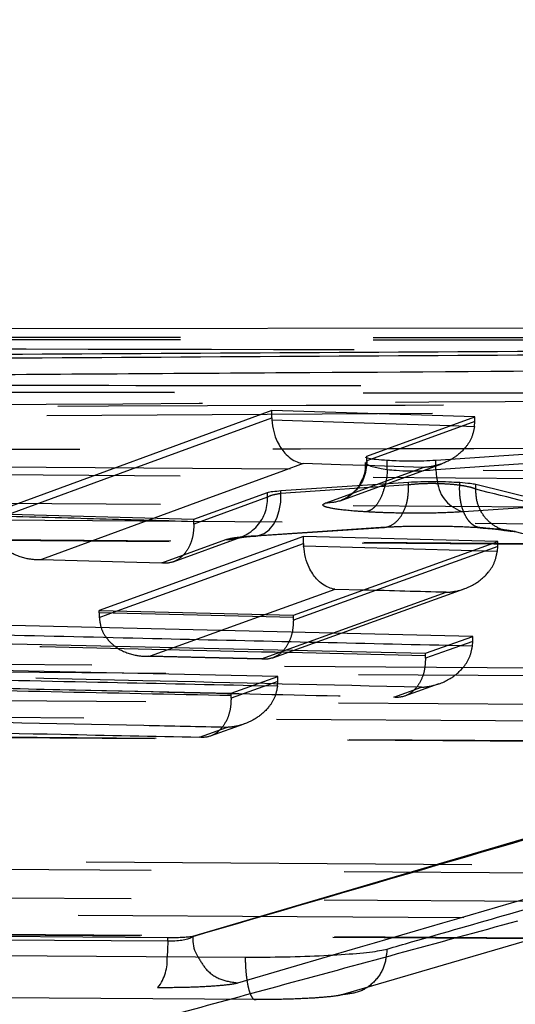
# Model space of a CAD drawing. Extents: x 67 to 774, y 19 to 566.
# Tile 22 of 44: x 306.1 to 309.36, y 303.23 to 309.71. Entities that reach past the tile are written whole.
import ezdxf

# ---------------------------------------------------------------- set-up
doc = ezdxf.new("R2010")
doc.units = 0
doc.header["$LTSCALE"] = 2
doc.linetypes.add('HIDDEN', pattern=[1.905, 1.27, -0.635])
doc.layers.get('0').update_dxf_attribs({"linetype": 'CONTINUOUS'})
doc.layers.add('FORMATO', color=179, linetype='CONTINUOUS')
doc.styles.add('SLDTEXTSTYLE0', font='TXT', dxfattribs={"width": 0.75})
doc.dimstyles.new('SLDDIMSTYLE2', dxfattribs={"dimtxt": 7, "dimasz": 6.604, "dimexe": 0, "dimexo": 0.0625, "dimgap": 1.75, "dimtad": 1, "dimdec": 3, "dimrnd": 1e-09, "dimzin": 12, "dimtxsty": 'SLDTEXTSTYLE0', "dimsah": 1, "dimcen": 0.09, "dimazin": 3, "dimtfac": 1, "dimtdec": 3, "dimtofl": 0, "dimtmove": 0, "dimatfit": 3, "dimtolj": 1, "dimtzin": 12})

# ---------------------------------------------------------------- blocks, each defined once
blk = doc.blocks.new('_D_7')
at = {"layer": 'FORMATO'}
for p, q in [((241.1322, 318.7891), (347.5604, 318.7891)), ((345.5604, 318.7891), (345.5604, 261.5891)), ((241.1322, 261.5891), (347.5604, 261.5891))]:
    blk.add_line(p, q, dxfattribs=at)
for points in [[(345.5604, 318.7891), (344.5444, 312.1851), (346.5764, 312.1851)], [(345.5604, 261.5891), (346.5764, 268.1931), (344.5444, 268.1931)]]:
    blk.add_solid(points, dxfattribs=at)
at = {"layer": 'FORMATO', "insert": (336.5369, 284.138), "char_height": 7, "attachment_point": 1, "rotation": 90, "style": 'SLDTEXTSTYLE0'}
blk.add_mtext('57,2', dxfattribs=at)

msp = doc.modelspace()

# ---------------------------------------------------------------- linework, layer by layer
at = {"color": 7, "linetype": 'CONTINUOUS'}
for p, q in [((323.763005, 307.703946), (303.817076, 307.673641)), ((320.0828, 307.463801), (307.239608, 303.678103)), ((307.761061, 307.139678), (305.910785, 306.46096)), ((309.097867, 307.097541), (307.761061, 307.139678)), ((307.761061, 307.092157), (307.761061, 307.139678)), ((307.761061, 307.092157), (307.761445, 307.077248)), ((308.387263, 306.838626), (309.097867, 307.097541)), ((311.824394, 307.013242), (308.840082, 306.810629)), ((308.840082, 306.751639), (311.824394, 306.95423)), ((308.521268, 306.751499), (308.521268, 306.810579)), ((308.840082, 306.751639), (308.840082, 306.810629)), ((308.521268, 306.751499), (308.521268, 306.751466)), ((307.821144, 306.612118), (308.661777, 306.66833)), ((309.103749, 306.654379), (310.385889, 306.337236)), ((307.247688, 306.42337), (307.732558, 306.600061)), ((305.910785, 306.46096), (307.247688, 306.42337)), ((307.970031, 306.311094), (306.624567, 305.823475)), ((309.248151, 306.276623), (307.970031, 306.311094)), ((307.970031, 306.264757), (307.970031, 306.311094)), ((307.902766, 305.792605), (309.248151, 306.276623)), ((307.970031, 306.264757), (307.970467, 306.248872)), ((306.624567, 305.823475), (307.902766, 305.792605)), ((309.084151, 305.652974), (304.899489, 305.751352)), ((308.772432, 305.541942), (309.084151, 305.652974)), ((305.881834, 305.60729), (308.772432, 305.541942)), ((307.80036, 305.388863), (305.421322, 305.440259)), ((307.492561, 305.278996), (307.80036, 305.388863)), ((305.113522, 305.328632), (307.492561, 305.278996)), ((307.076562, 303.668863), (304.899489, 303.685409)), ((307.076561, 303.646052), (307.076561, 303.668863)), ((307.239606, 303.676004), (307.239738, 303.675956)), ((307.239608, 303.676004), (307.239608, 303.678103)), ((304.899489, 303.558154), (307.585637, 303.541694))]:
    msp.add_line(p, q, dxfattribs=at)
at = {"color": 7, "linetype": 'HIDDEN'}
for p, q in [((304.577114, 307.262905), (308.369997, 307.256889)), ((304.581156, 307.263835), (308.362366, 307.257045)), ((308.362366, 307.257045), (314.162427, 307.246631)), ((321.620971, 307.213327), (308.229445, 303.295169)), ((312.629426, 307.144253), (305.055228, 307.097113)), ((309.097867, 307.067203), (308.387263, 306.807934)), ((309.096105, 307.035311), (309.097867, 307.067203)), ((309.097867, 307.067203), (309.097867, 307.097541)), ((308.94045, 307.040185), (309.096105, 307.035311)), ((308.387263, 306.807934), (308.387263, 306.838626)), ((308.387263, 306.807934), (308.387263, 306.807911)), ((323.121461, 306.645016), (304.618176, 306.776889)), ((308.210677, 306.544798), (308.879641, 306.788849)), ((308.758191, 306.764881), (308.374886, 306.776915)), ((308.661777, 306.649581), (307.821144, 306.593376)), ((307.821144, 306.593376), (307.821144, 306.612118)), ((308.661777, 306.649693), (308.661773, 306.649581)), ((308.661777, 306.649693), (308.661777, 306.66833)), ((308.997931, 306.647076), (308.997931, 306.667053)), ((308.997933, 306.647061), (308.997933, 306.647076)), ((309.103586, 306.621578), (309.103753, 306.621716)), ((309.103753, 306.621716), (309.103753, 306.654379)), ((307.732558, 306.569029), (307.24779, 306.392113)), ((307.732558, 306.569029), (307.732558, 306.600061)), ((309.661582, 306.516396), (309.023263, 306.472717)), ((306.986707, 306.430709), (306.245405, 306.15896)), ((307.247688, 306.407843), (307.247688, 306.42337)), ((307.24779, 306.392113), (307.247688, 306.407843)), ((307.657485, 306.313668), (308.498738, 306.369935)), ((304.545349, 306.295438), (322.929478, 306.165204)), ((307.037237, 306.136579), (307.45771, 306.290113)), ((307.112347, 306.144044), (307.556003, 306.305977)), ((309.087587, 306.218859), (309.246553, 306.214605)), ((309.246553, 306.214605), (309.248151, 306.244988)), ((309.248151, 306.244988), (309.248151, 306.276623)), ((307.766783, 305.511835), (309.028465, 305.966612)), ((306.624567, 305.807782), (306.624567, 305.823475)), ((306.624567, 305.807782), (306.624931, 305.77802)), ((306.624931, 305.77802), (306.742682, 305.820624)), ((307.902766, 305.776714), (307.902766, 305.792605)), ((307.902877, 305.760221), (307.902766, 305.776714)), ((309.084151, 305.62023), (309.084151, 305.652974)), ((308.92104, 305.594875), (309.082687, 305.591146)), ((309.082687, 305.591146), (309.084151, 305.62023)), ((306.952111, 305.524974), (307.690227, 305.507418)), ((308.772432, 305.525791), (308.772432, 305.541942)), ((308.772547, 305.509042), (308.772432, 305.525791)), ((321.814751, 305.35904), (304.522225, 305.478709)), ((307.80036, 305.355669), (307.80036, 305.388863)), ((307.636668, 305.330434), (307.798935, 305.326979)), ((307.798935, 305.326979), (307.80036, 305.355669)), ((308.563352, 305.252891), (308.746624, 305.318329)), ((308.63587, 305.261), (308.863258, 305.342204)), ((307.492561, 305.262889), (307.492561, 305.278996)), ((307.492683, 305.245641), (307.492561, 305.262889)), ((307.28393, 304.989533), (307.463278, 305.053713)), ((307.356242, 304.997651), (307.579596, 305.077585)), ((304.449463, 304.997368), (321.622836, 304.879501)), ((320.508042, 304.073682), (304.426273, 304.180133)), ((304.353609, 303.698867), (320.316225, 303.594443)), ((307.53649, 303.372431), (308.164791, 303.556433)), ((307.656834, 303.262434), (294.454804, 303.349643))]:
    msp.add_line(p, q, dxfattribs=at)
at = {"color": 8, "linetype": 'CONTINUOUS'}
for p, q in [((308.36139, 305.957601), (308.176567, 305.962582)), ((307.076562, 303.646058), (304.899489, 303.662109))]:
    msp.add_line(p, q, dxfattribs=at)
at = {"color": 8, "linetype": 'CONTINUOUS', "flags": 128}
for points in [[(306.02895, 306.457637), (306.830697, 306.751406), (307.761061, 307.092157)], [(307.761445, 307.077248), (308.437147, 307.05595), (308.94045, 307.040185)], [(307.966449, 306.789767), (307.838566, 306.742912), (307.32704, 306.555467), (306.986707, 306.430709)], [(308.374886, 306.776915), (308.213351, 306.781985), (307.966449, 306.789767)], [(308.38387, 306.796765), (308.383092, 306.789434), (308.412441, 306.773195), (308.481577, 306.757018), (308.521216, 306.751507), (308.521268, 306.751499), (308.521268, 306.751499)], [(306.742682, 305.820624), (307.292116, 306.019413), (307.970031, 306.264757)], [(307.970467, 306.248872), (308.615672, 306.231486), (309.087587, 306.218859)], [(308.176567, 305.962582), (308.048685, 305.916269), (307.719404, 305.797033)]]:
    msp.add_lwpolyline(points, dxfattribs=at)
at = {"color": 7, "linetype": 'HIDDEN', "flags": 128}
for points in [[(308.112065, 306.529017), (308.239944, 306.575701), (308.758191, 306.764881)], [(304.618176, 306.727158), (313.837374, 306.661431), (323.121461, 306.595397)], [(307.636404, 306.314461), (307.673707, 306.316223), (307.709541, 306.329631), (307.7424, 306.354121), (307.770904, 306.388662), (307.793854, 306.431804), (307.810288, 306.481736), (307.819514, 306.536358), (307.821144, 306.593376)], [(304.487032, 306.540953), (305.083582, 306.536712), (307.469784, 306.519749), (317.014589, 306.452006), (322.871146, 306.410523)], [(323.068976, 306.29566), (322.472426, 306.299899), (320.086227, 306.316862), (310.541434, 306.384817), (304.565707, 306.427444)], [(307.636404, 306.314461), (308.060728, 306.342878), (308.477803, 306.370717)], [(304.556269, 306.299683), (305.152819, 306.295434), (307.539017, 306.278449), (317.083811, 306.210611), (322.940368, 306.169071)], [(309.248151, 306.244988), (308.570051, 306.000576), (307.902877, 305.760221)], [(306.245405, 306.15896), (306.79029, 306.143539), (307.037237, 306.136579)], [(307.693285, 305.504324), (307.821158, 305.550413), (308.332654, 305.73481), (308.909619, 305.942888)], [(307.902766, 305.776714), (307.270628, 305.792019), (306.624567, 305.807782)], [(307.719404, 305.797033), (307.537164, 305.731044), (306.960163, 305.522153)], [(309.084151, 305.62023), (308.922954, 305.562705), (308.772547, 305.509042)], [(306.960163, 305.522153), (307.505099, 305.508885), (307.693285, 305.504324)], [(304.522225, 305.428957), (313.135993, 305.369339), (321.814751, 305.309436)], [(307.80036, 305.355669), (307.64112, 305.298718), (307.492683, 305.245641)], [(304.391094, 305.242692), (304.987645, 305.238581), (307.373849, 305.22214), (316.918667, 305.156505), (321.564448, 305.124633)], [(321.762323, 305.009695), (321.165773, 305.013809), (318.779573, 305.03027), (309.234771, 305.096239), (304.46982, 305.129247)], [(304.460384, 305.001456), (305.056934, 304.997335), (307.443135, 304.98086), (316.987937, 304.915091), (321.633718, 304.883153)], [(304.426273, 304.130347), (312.434588, 304.077358), (320.508042, 304.024105)], [(304.295162, 303.943979), (304.891714, 303.94006), (307.277923, 303.924392), (316.822758, 303.86187), (320.257755, 303.839428)], [(320.455696, 303.724358), (319.859145, 303.728289), (317.472942, 303.744021), (307.928132, 303.807097), (304.373964, 303.830644)], [(304.364532, 303.702797), (304.961083, 303.698864), (307.347285, 303.683145), (316.892096, 303.620417), (320.327094, 303.5979)]]:
    msp.add_lwpolyline(points, dxfattribs=at)
at = {"color": 7, "linetype": 'CONTINUOUS', "flags": 128}
for points in [[(308.840082, 306.751639), (308.845336, 306.699535), (308.851026, 306.67118)], [(307.076561, 303.646052), (307.074866, 303.589556), (307.071714, 303.544096)]]:
    msp.add_lwpolyline(points, dxfattribs=at)
at = {"color": 7, "linetype": 'HIDDEN'}
for centre, radius, start, end in [((309.081377, 306.697121), 0.231806, 186.4252646, 255.4811693), ((307.463131, 306.559648), 0.26959, 268.8477949, 1.9940898), ((306.777734, 303.522331), 0.294784, 322.4035497, 4.2342423)]:
    msp.add_arc(centre, radius, start, end, dxfattribs=at)
at = {"color": 7, "linetype": 'CONTINUOUS'}
for points, knots in [([(321.107225, 307.586875), (318.326856, 307.573412), (312.766117, 307.546485), (307.205377, 307.515053), (304.425007, 307.499336)], [0, 0, 0, 0, 0.4999999, 1, 1, 1, 1]), ([(321.107225, 307.566241), (318.326856, 307.552031), (312.766116, 307.52361), (307.205377, 307.490675), (304.425007, 307.474207)], [0, 0, 0, 0, 0.49999991, 1, 1, 1, 1]), ([(305.310051, 307.37276), (305.414651, 307.373444), (306.314685, 307.379323), (310.396463, 307.405668), (315.216103, 307.435346), (319.24032, 307.458875), (320.0828, 307.463801)], [0, 0, 0, 0, 0.02124186, 0.18277576, 0.82891203, 1, 1, 1, 1]), ([(320.083085, 307.454698), (320.082869, 307.454634), (317.947935, 306.821833), (313.658953, 305.54955), (309.378012, 304.300117), (307.239608, 303.676004)], [0, 0, 0, 0, 0.00005058, 0.50050806, 1, 1, 1, 1]), ([(308.519511, 303.595129), (308.573393, 303.610586), (308.842802, 303.68787), (309.974252, 304.012986), (314.388712, 305.288161), (318.584012, 306.523557), (321.918128, 307.505358)], [0, 0, 0, 0, 0.01205614, 0.06028111, 0.25318063, 1, 1, 1, 1]), ([(307.761445, 307.077248), (307.764423, 307.051083), (307.770359, 306.998919), (307.800253, 306.921433), (307.851508, 306.845596), (307.911365, 306.803843), (307.952638, 306.791933), (307.965863, 306.789859), (307.966449, 306.789767)], [0, 0, 0, 0, 0.15421946, 0.307471, 0.53678458, 0.85205157, 0.9934375, 1, 1, 1, 1]), ([(308.521268, 306.810579), (308.495364, 306.81241), (308.443555, 306.816073), (308.396586, 306.823774), (308.377063, 306.829753), (308.380871, 306.832784), (308.38129, 306.833117)], [0, 0, 0, 0, 0.32017075, 0.64034516, 0.96049215, 1, 1, 1, 1]), ([(308.387263, 306.807911), (308.387258, 306.807908), (308.386398, 306.807315), (308.381598, 306.803541), (308.382848, 306.799813), (308.38387, 306.796765)], [0, 0, 0, 0, 0.00095971, 0.1834922, 1, 1, 1, 1]), ([(308.840082, 306.810629), (308.814906, 306.809257), (308.764553, 306.806513), (308.671614, 306.805701), (308.587448, 306.807201), (308.540382, 306.809603), (308.521268, 306.810579)], [0, 0, 0, 0, 0.27135871, 0.54271005, 0.81428584, 1, 1, 1, 1]), ([(308.375435, 306.796987), (308.376248, 306.777303), (308.378246, 306.728928), (308.355893, 306.685955), (308.342635, 306.660468)], [0, 0, 0, 0, 0.40690552, 1, 1, 1, 1]), ([(308.521268, 306.751466), (308.519646, 306.718897), (308.518009, 306.686018), (308.509231, 306.658385), (308.509148, 306.658125)], [0, 0, 0, 0, 0.99056845, 1, 1, 1, 1]), ([(308.521268, 306.751466), (308.521286, 306.751464), (308.54147, 306.749301), (308.586444, 306.744834), (308.672212, 306.741641), (308.762983, 306.743331), (308.818323, 306.748915), (308.840067, 306.751633), (308.840082, 306.751635)], [0, 0, 0, 0, 0.00015984, 0.1855832, 0.45714164, 0.72849776, 0.99981396, 1, 1, 1, 1]), ([(308.661778, 306.66833), (308.687622, 306.669671), (308.73931, 306.672353), (308.833501, 306.673026), (308.923792, 306.671302), (308.974534, 306.668394), (308.997931, 306.667053)], [0, 0, 0, 0, 0.25925259, 0.51851142, 0.77799021, 1, 1, 1, 1]), ([(307.732557, 306.600061), (307.742363, 306.602592), (307.760652, 306.607314), (307.801975, 306.610595), (307.821144, 306.612118)], [0, 0, 0, 0, 0.536135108, 1, 1, 1, 1]), ([(308.997931, 306.667053), (309.02271, 306.665086), (309.068393, 306.661461), (309.092652, 306.656602), (309.103753, 306.654379)], [0, 0, 0, 0, 0.54242885, 1, 1, 1, 1]), ([(308.176567, 305.962582), (308.17598, 305.962669), (308.162631, 305.964663), (308.12125, 305.97635), (308.061202, 306.017848), (308.009765, 306.093334), (307.979635, 306.170633), (307.973529, 306.222737), (307.970467, 306.248872)], [0, 0, 0, 0, 0.00655825, 0.14919489, 0.46391983, 0.69284739, 0.84593361, 1, 1, 1, 1]), ([(307.127809, 303.168126), (307.350882, 303.228472), (308.103411, 303.432047), (308.852753, 303.636629), (309.379967, 303.780567)], [0, 0, 0, 0, 0.296430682, 1, 1, 1, 1]), ([(307.239608, 303.678103), (307.234062, 303.676947), (307.222883, 303.674617), (307.189308, 303.671694), (307.147445, 303.669637), (307.107852, 303.668792), (307.084602, 303.668844), (307.076561, 303.668863)], [0, 0, 0, 0, 0.21772763, 0.43889342, 0.66042125, 0.88256981, 1, 1, 1, 1]), ([(307.239738, 303.675956), (307.239694, 303.675916), (307.237596, 303.673949), (307.229286, 303.668207), (307.206836, 303.659472), (307.168548, 303.651311), (307.123318, 303.646529), (307.09157, 303.645582), (307.076581, 303.646051), (307.076561, 303.646052)], [0, 0, 0, 0, 0.002377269, 0.115864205, 0.338624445, 0.560024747, 0.780282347, 0.999708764, 1, 1, 1, 1]), ([(307.239738, 303.675956), (307.242134, 303.634998), (307.244943, 303.586987), (307.271453, 303.549153), (307.275348, 303.543596)], [0, 0, 0, 0, 0.85310493, 1, 1, 1, 1]), ([(307.585635, 303.541694), (307.673816, 303.541907), (307.850161, 303.542333), (308.110152, 303.551514), (308.328212, 303.565854), (308.461986, 303.581435), (308.50473, 303.591606), (308.519446, 303.595107)], [0, 0, 0, 0, 0.22095944, 0.44187693, 0.66278447, 0.88390156, 1, 1, 1, 1])]:
    msp.add_open_spline(points, degree=3, knots=knots, dxfattribs=at)
at = {"color": 7, "linetype": 'HIDDEN'}
for points, knots in [([(304.61871, 307.623845), (306.25484, 307.62274), (309.527101, 307.62053), (315.86897, 307.614166), (320.574705, 307.607121), (323.644312, 307.602525)], [0, 0, 0, 0, 0.257988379, 0.51597681, 1, 1, 1, 1]), ([(304.61871, 307.609249), (307.890969, 307.605943), (314.232844, 307.599534), (320.574704, 307.588219), (323.644312, 307.582742)], [0, 0, 0, 0, 0.51597666, 1, 1, 1, 1]), ([(323.543988, 307.500692), (323.348646, 307.501253), (322.357832, 307.504096), (318.185122, 307.515699), (312.037998, 307.53113), (306.686345, 307.541677), (304.516588, 307.545953)], [0, 0, 0, 0, 0.03079929, 0.1562196, 0.65790059, 1, 1, 1, 1]), ([(323.586903, 307.278987), (320.391881, 307.284547), (314.995181, 307.293938), (308.653045, 307.301455), (305.505932, 307.304304), (304.560507, 307.305159)], [0, 0, 0, 0, 0.50377808, 0.85092988, 1, 1, 1, 1]), ([(304.765124, 307.172539), (307.451402, 307.188397), (312.601805, 307.218802), (317.752205, 307.245041), (320.216329, 307.257595)], [0, 0, 0, 0, 0.52156652, 1, 1, 1, 1]), ([(320.322349, 307.209513), (318.597644, 307.204526), (313.400732, 307.189502), (308.204796, 307.172311), (304.733241, 307.160825)], [0, 0, 0, 0, 0.33187119, 1, 1, 1, 1]), ([(309.096105, 307.035311), (309.090592, 307.00939), (309.079601, 306.957713), (309.02929, 306.882694), (308.944718, 306.811207), (308.847266, 306.774402), (308.780492, 306.765919), (308.75914, 306.764925), (308.758191, 306.764881)], [0, 0, 0, 0, 0.15454857, 0.30812469, 0.53742461, 0.85196776, 0.99342176, 1, 1, 1, 1]), ([(303.956797, 306.880925), (306.999215, 306.886473), (313.691191, 306.898676), (320.382123, 306.909602), (324.031111, 306.915561)], [0, 0, 0, 0, 0.45463679, 1, 1, 1, 1]), ([(308.387262, 306.807911), (308.383718, 306.770668), (308.376629, 306.696184), (308.313123, 306.602883), (308.221345, 306.53881), (308.148491, 306.532282), (308.112065, 306.529017)], [0, 0, 0, 0, 0.25000234, 0.49999816, 0.75000344, 1, 1, 1, 1]), ([(308.342635, 306.660468), (308.341802, 306.658301), (308.332082, 306.633009), (308.297253, 306.598432), (308.25656, 306.566323), (308.228599, 306.55219), (308.219245, 306.548228), (308.217673, 306.547616), (308.217218, 306.547439)], [0, 0, 0, 0, 0.03459008, 0.40368847, 0.71196684, 0.87838482, 0.96479088, 1, 1, 1, 1]), ([(308.509148, 306.658125), (308.501399, 306.629729), (308.485827, 306.572666), (308.450855, 306.51635), (308.415179, 306.482401), (308.392744, 306.475891), (308.381301, 306.47257)], [0, 0, 0, 0, 0.28823255, 0.57922306, 0.78538329, 1, 1, 1, 1]), ([(308.477803, 306.370717), (308.485974, 306.370309), (308.503758, 306.36942), (308.541241, 306.378148), (308.587604, 306.407882), (308.631238, 306.47157), (308.659351, 306.55524), (308.660966, 306.618135), (308.661773, 306.649581)], [0, 0, 0, 0, 0.08227353, 0.17906176, 0.384299, 0.58953615, 0.79477402, 1, 1, 1, 1]), ([(308.997931, 306.647076), (308.997914, 306.647078), (308.978429, 306.65002), (308.930854, 306.654554), (308.867547, 306.657898), (308.797005, 306.658678), (308.730391, 306.656897), (308.683845, 306.652423), (308.661793, 306.649695), (308.661778, 306.649693)], [0, 0, 0, 0, 0.00016119, 0.19089468, 0.45049421, 0.52013871, 0.77908957, 0.99984917, 1, 1, 1, 1]), ([(309.152202, 306.368143), (309.141486, 306.367987), (309.120054, 306.367674), (309.089368, 306.382008), (309.061414, 306.406566), (309.037346, 306.441418), (309.018151, 306.484787), (309.004777, 306.534963), (308.997191, 306.589814), (308.997686, 306.627978), (308.997933, 306.647061)], [0, 0, 0, 0, 0.12499635, 0.24998756, 0.37501091, 0.49999983, 0.62499909, 0.74999754, 0.87499773, 1, 1, 1, 1]), ([(309.103753, 306.621716), (309.10082, 306.62304), (309.090499, 306.627701), (309.060521, 306.637012), (309.021446, 306.643286), (308.997931, 306.647061)], [0, 0, 0, 0, 0.13650209, 0.48034617, 1, 1, 1, 1]), ([(310.38569, 306.304718), (310.174541, 306.356543), (309.746738, 306.461546), (309.321757, 306.566723), (309.10364, 306.621564), (309.103586, 306.621578)], [0, 0, 0, 0, 0.49350221, 0.99987384, 1, 1, 1, 1]), ([(309.364204, 306.342736), (309.351123, 306.343017), (309.329812, 306.343475), (309.280093, 306.353087), (309.217379, 306.380468), (309.152522, 306.443987), (309.10959, 306.527462), (309.105587, 306.590206), (309.103586, 306.621578)], [0, 0, 0, 0, 0.09396448, 0.1530848, 0.36481659, 0.5765504, 0.78827415, 1, 1, 1, 1]), ([(307.821144, 306.593376), (307.799223, 306.589765), (307.75822, 306.583013), (307.740707, 306.573469), (307.732557, 306.569027)], [0, 0, 0, 0, 0.534626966, 1, 1, 1, 1]), ([(308.381301, 306.47257), (308.354028, 306.474343), (308.264979, 306.480134), (308.156577, 306.493069), (308.093158, 306.510454), (308.09522, 306.522437), (308.110373, 306.528357), (308.112065, 306.529017)], [0, 0, 0, 0, 0.13520004, 0.44143336, 0.70421581, 0.96698666, 1, 1, 1, 1]), ([(307.247688, 306.407843), (307.027574, 306.414029), (306.581936, 306.426554), (306.136305, 306.439212), (305.910785, 306.445618)], [0, 0, 0, 0, 0.49393108, 1, 1, 1, 1]), ([(305.911183, 306.414485), (305.914305, 306.389475), (305.920533, 306.339585), (305.962315, 306.268256), (306.0366, 306.201439), (306.136895, 306.163292), (306.211857, 306.157472), (306.244456, 306.158918), (306.245405, 306.15896)], [0, 0, 0, 0, 0.14452831, 0.28829468, 0.49503758, 0.78130199, 0.99363313, 1, 1, 1, 1]), ([(309.023263, 306.472717), (308.972547, 306.469952), (308.871111, 306.464421), (308.683923, 306.462764), (308.514456, 306.465776), (308.419761, 306.470608), (308.381301, 306.47257)], [0, 0, 0, 0, 0.27146839, 0.54295421, 0.81437108, 1, 1, 1, 1]), ([(307.24779, 306.392113), (307.246667, 306.367667), (307.244425, 306.318873), (307.221876, 306.248734), (307.180394, 306.182805), (307.116244, 306.138444), (307.064612, 306.132616), (307.037824, 306.136494), (307.037237, 306.136579)], [0, 0, 0, 0, 0.13578588, 0.27102916, 0.45796772, 0.71762015, 0.99381536, 1, 1, 1, 1]), ([(308.477803, 306.370717), (308.521603, 306.373079), (308.616425, 306.378191), (308.749753, 306.379759), (308.890946, 306.378954), (309.018168, 306.376028), (309.112326, 306.370489), (309.152202, 306.368143)], [0, 0, 0, 0, 0.22216555, 0.48097013, 0.55054476, 0.80965429, 1, 1, 1, 1]), ([(309.133298, 306.367476), (309.153981, 306.366112), (309.213168, 306.362209), (309.2685, 306.355675), (309.299139, 306.349898), (309.298061, 306.350167), (309.297795, 306.350233)], [0, 0, 0, 0, 0.23111053, 0.66136468, 0.91637899, 1, 1, 1, 1]), ([(309.152202, 306.368143), (309.199258, 306.364368), (309.277338, 306.358105), (309.337577, 306.348759), (309.358276, 306.344077), (309.364204, 306.342736)], [0, 0, 0, 0, 0.519786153, 0.862471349, 1, 1, 1, 1]), ([(307.457709, 306.290113), (307.474178, 306.294556), (307.509631, 306.30412), (307.592194, 306.310855), (307.636404, 306.314461)], [0, 0, 0, 0, 0.46453239, 1, 1, 1, 1]), ([(307.558183, 306.307076), (307.55518, 306.305892), (307.545832, 306.302206), (307.54159, 306.301577), (307.543003, 306.30184), (307.54331, 306.301898)], [0, 0, 0, 0, 0.27028508, 0.84148823, 1, 1, 1, 1]), ([(307.545857, 306.302399), (307.552469, 306.303471), (307.568906, 306.306136), (307.611913, 306.311196), (307.654936, 306.313473), (307.668867, 306.31421)], [0, 0, 0, 0, 0.31275587, 0.77747551, 1, 1, 1, 1]), ([(309.364204, 306.342736), (309.58085, 306.288773), (309.991349, 306.186525), (310.401889, 306.085851), (310.595761, 306.038309)], [0, 0, 0, 0, 0.52776453, 1, 1, 1, 1]), ([(308.909619, 305.942888), (308.910568, 305.942934), (308.932124, 305.943995), (308.99903, 305.95275), (309.096444, 305.990015), (309.180586, 306.061808), (309.230468, 306.136983), (309.24118, 306.188677), (309.246553, 306.214605)], [0, 0, 0, 0, 0.00657365, 0.14936536, 0.46344737, 0.69231353, 0.84567096, 1, 1, 1, 1]), ([(308.909619, 305.942888), (308.728031, 305.947755), (308.545335, 305.952652), (308.362498, 305.957571), (308.36139, 305.957601)], [0, 0, 0, 0, 0.993941, 1, 1, 1, 1]), ([(306.624931, 305.77802), (306.628013, 305.753045), (306.634161, 305.703223), (306.675708, 305.631945), (306.749635, 305.565106), (306.850253, 305.526454), (306.925892, 305.520542), (306.959214, 305.522108), (306.960163, 305.522153)], [0, 0, 0, 0, 0.14386756, 0.28699271, 0.49225956, 0.77662688, 0.99364035, 1, 1, 1, 1]), ([(307.902877, 305.760221), (307.901764, 305.735733), (307.899542, 305.686859), (307.876958, 305.616601), (307.835343, 305.550531), (307.771474, 305.506519), (307.720173, 305.500605), (307.693872, 305.504243), (307.693285, 305.504324)], [0, 0, 0, 0, 0.13635643, 0.27214574, 0.46037413, 0.72183823, 0.99379169, 1, 1, 1, 1]), ([(308.772432, 305.525791), (308.292834, 305.536561), (307.329295, 305.558199), (306.365768, 305.580436), (305.881834, 305.591604)], [0, 0, 0, 0, 0.49774647, 1, 1, 1, 1]), ([(308.746624, 305.318329), (308.747572, 305.318378), (308.769326, 305.319498), (308.836301, 305.328484), (308.933688, 305.366143), (309.01745, 305.438194), (309.066961, 305.513501), (309.077434, 305.56521), (309.082687, 305.591146)], [0, 0, 0, 0, 0.00656315, 0.15048575, 0.46415496, 0.69265596, 0.84584646, 1, 1, 1, 1]), ([(308.772547, 305.509042), (308.771436, 305.484536), (308.76922, 305.435629), (308.746612, 305.365297), (308.704936, 305.299157), (308.641178, 305.255264), (308.590037, 305.249298), (308.563939, 305.252812), (308.563352, 305.252891)], [0, 0, 0, 0, 0.13660306, 0.27262209, 0.46144147, 0.72373633, 0.99378756, 1, 1, 1, 1]), ([(308.746624, 305.318329), (308.134773, 305.332386), (307.02614, 305.357855), (305.917526, 305.384216), (305.420752, 305.396028)], [0, 0, 0, 0, 0.55189655, 1, 1, 1, 1]), ([(307.492561, 305.262889), (307.098057, 305.271088), (306.30504, 305.287568), (305.512031, 305.304446), (305.113522, 305.312928)], [0, 0, 0, 0, 0.49747212, 1, 1, 1, 1]), ([(305.67263, 305.318971), (306.247438, 305.305663), (307.211005, 305.283356), (308.174587, 305.261649), (308.563352, 305.252891)], [0, 0, 0, 0, 0.59654186, 1, 1, 1, 1]), ([(307.798935, 305.326979), (307.793717, 305.301034), (307.783314, 305.249306), (307.733896, 305.173928), (307.650213, 305.101759), (307.552885, 305.063981), (307.485945, 305.054917), (307.464227, 305.053764), (307.463278, 305.053713)], [0, 0, 0, 0, 0.15417792, 0.30739061, 0.53596514, 0.84973899, 0.99343606, 1, 1, 1, 1]), ([(307.492683, 305.245641), (307.49158, 305.221119), (307.489378, 305.17218), (307.466765, 305.101824), (307.425053, 305.035664), (307.361375, 304.991978), (307.310479, 304.986001), (307.284517, 304.989455), (307.28393, 304.989533)], [0, 0, 0, 0, 0.136844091, 0.27310275, 0.462476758, 0.725530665, 0.993793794, 1, 1, 1, 1]), ([(307.463278, 305.053713), (307.281625, 305.057575), (306.488574, 305.074432), (305.695533, 305.091691), (305.084144, 305.104996)], [0, 0, 0, 0, 0.22905642, 1, 1, 1, 1]), ([(304.904798, 305.03979), (305.394175, 305.029339), (306.187216, 305.012403), (306.980264, 304.995865), (307.28393, 304.989533)], [0, 0, 0, 0, 0.617089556, 1, 1, 1, 1]), ([(308.519446, 303.595107), (308.515588, 303.556368), (308.507754, 303.477688), (308.441924, 303.378), (308.345394, 303.307941), (308.268163, 303.299444), (308.229547, 303.295196)], [0, 0, 0, 0, 0.24432713, 0.49622116, 0.74811005, 1, 1, 1, 1]), ([(307.275348, 303.543596), (307.291465, 303.515077), (307.327052, 303.452108), (307.422488, 303.387473), (307.498489, 303.377445), (307.53649, 303.372431)], [0, 0, 0, 0, 0.292737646, 0.646366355, 1, 1, 1, 1]), ([(307.585673, 303.541694), (307.585911, 303.528987), (307.586537, 303.49553), (307.589999, 303.443243), (307.596525, 303.388356), (307.605523, 303.341009), (307.616552, 303.303104), (307.62915, 303.276565), (307.64279, 303.261338), (307.652152, 303.262069), (307.656834, 303.262434)], [0, 0, 0, 0, 0.080447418, 0.21181335, 0.343173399, 0.474534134, 0.605897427, 0.737262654, 0.868625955, 1, 1, 1, 1]), ([(295.577504, 303.427018), (295.775251, 303.42539), (296.763988, 303.417251), (300.575224, 303.386809), (304.188764, 303.361923), (307.011301, 303.342484)], [0, 0, 0, 0, 0.05188547, 0.25942777, 1, 1, 1, 1]), ([(307.0113, 303.342484), (307.062949, 303.342566), (307.162378, 303.342725), (307.308156, 303.347882), (307.429175, 303.355851), (307.504241, 303.364671), (307.528243, 303.370446), (307.53649, 303.372431)], [0, 0, 0, 0, 0.22995669, 0.44269063, 0.66338818, 0.8843305, 1, 1, 1, 1]), ([(308.229453, 303.295169), (308.217384, 303.292413), (308.187375, 303.285559), (308.094448, 303.275699), (307.956348, 303.267358), (307.802685, 303.262591), (307.702891, 303.262483), (307.656832, 303.262433)], [0, 0, 0, 0, 0.14869324, 0.36972098, 0.59040222, 0.81095066, 1, 1, 1, 1])]:
    msp.add_open_spline(points, degree=3, knots=knots, dxfattribs=at)
at = {"color": 8, "linetype": 'CONTINUOUS'}
for points, knots in [([(308.164791, 303.556433), (310.093243, 304.119804), (314.207796, 305.321815), (318.319807, 306.542041), (320.504558, 307.190359)], [0, 0, 0, 0, 0.46869039, 1, 1, 1, 1]), ([(304.899489, 305.688931), (305.591702, 305.672426), (306.932207, 305.640463), (308.272737, 305.609735), (308.92104, 305.594875)], [0, 0, 0, 0, 0.51638278, 1, 1, 1, 1]), ([(305.419842, 305.378047), (305.420335, 305.378036), (305.818983, 305.369255), (306.558067, 305.353365), (307.296493, 305.337666), (307.636668, 305.330434)], [0, 0, 0, 0, 0.00066775, 0.53963293, 1, 1, 1, 1])]:
    msp.add_open_spline(points, degree=3, knots=knots, dxfattribs=at)

# ---------------------------------------------------------------- dimensions: what is measured, and where the dimension line sits
at = {"layer": 'FORMATO'}
dim = msp.add_linear_dim(base=(345.560351, 261.589104), p1=(239.132216, 318.789104), p2=(239.132216, 261.589104), angle=90, dimstyle='SLDDIMSTYLE2', dxfattribs=at)
dim.commit()
dim.dimension.update_dxf_attribs({"geometry": '_D_7', "text_midpoint": (345.560351, 293.189363), "dimtype": 160})

doc.saveas('drawing.dxf')
